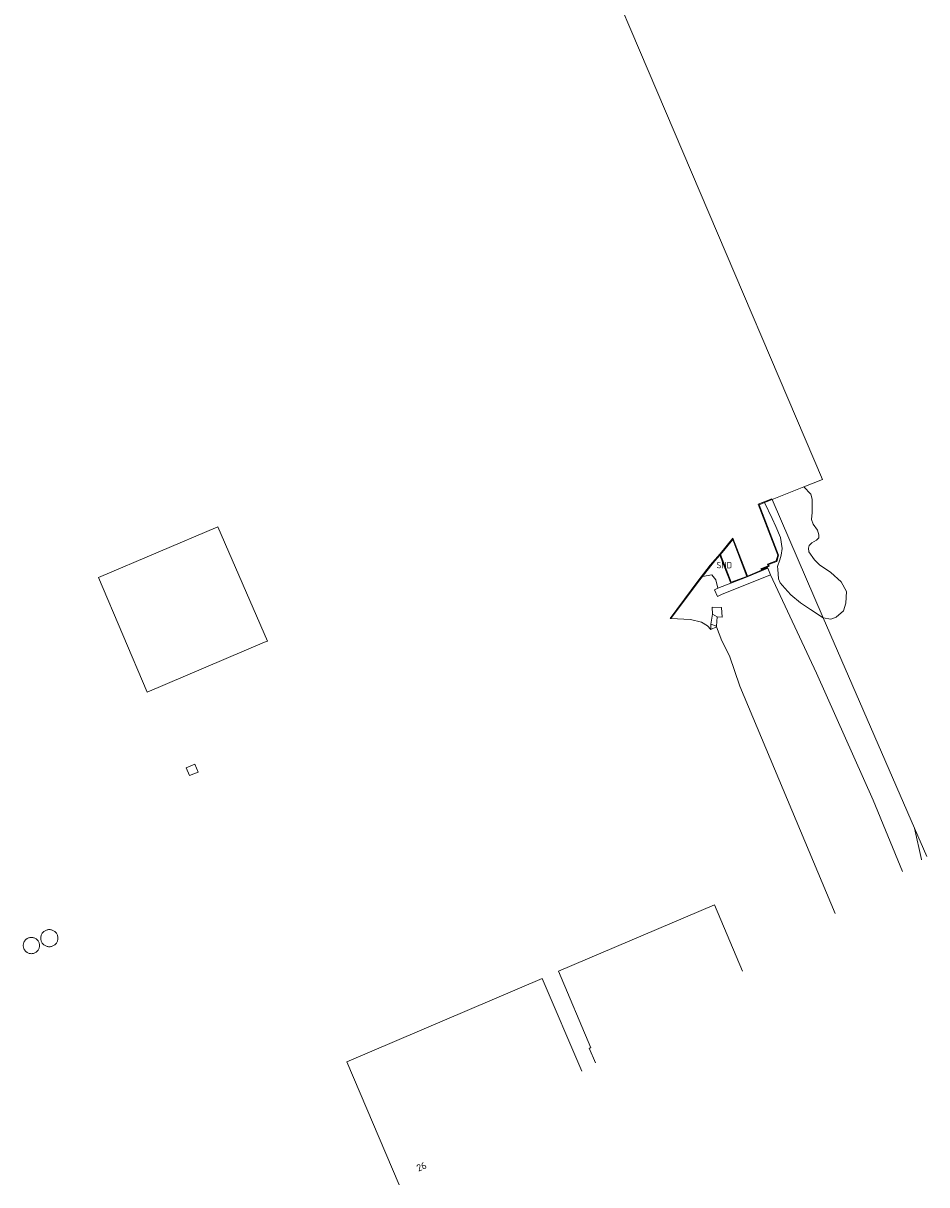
# Model space of a CAD drawing. Header units: metres. Extents: x 207155 to 208055, y 377332 to 379032.
# Tile 10 of 59: x 207924 to 208055, y 377536 to 377704. Entities that reach past the tile are written whole.
import ezdxf
from ezdxf.enums import TextEntityAlignment as Align

# ---------------------------------------------------------------- set-up
doc = ezdxf.new("R2010")
doc.units = ezdxf.units.M
for name, color, linetype, lineweight in [('GB', 1, 'Continuous', 25), ('GKL', 52, 'Continuous', 25), ('GMV', 7, 'Continuous', 25), ('GP1', 7, 'Continuous', 25), ('LSHD', 34, 'Continuous', 25)]:
    doc.layers.add(name, color=color, linetype=linetype, lineweight=lineweight)
doc.layers.add('NAR', color=7, linetype='Continuous')
doc.layers.add('SHD', color=7, linetype='Continuous')
doc.styles.add('ISO', font='isocpeur.ttf', dxfattribs={"height": 1})

msp = doc.modelspace()

# ---------------------------------------------------------------- linework, layer by layer
at = {"layer": 'GB', "linetype": 'Continuous', "lineweight": 13}
for points in [[(208001.438, 377567.345), (208024.003, 377576.943)], [(208024.003, 377576.943), (208028.071, 377567.385)], [(208006.123, 377556.291), (208001.438, 377567.345)], [(207970.808, 377554.247), (207999.065, 377566.307)], [(207999.065, 377566.307), (208004.789, 377552.898)], [(208005.868, 377556.235), (208006.123, 377556.291)], [(208006.767, 377554.129), (208005.868, 377556.235)], [(207978.394, 377536.474), (207970.808, 377554.247)]]:
    msp.add_lwpolyline(points, dxfattribs=at)
at = {"layer": 'GKL', "linetype": 'Continuous', "lineweight": 13}
for points in [[(208024.275, 377617.181), (208025.067, 377615.159)], [(208025.067, 377615.159), (208026.178, 377612.948)], [(208026.178, 377612.948), (208027.681, 377608.575)], [(208027.681, 377608.575), (208041.435, 377575.7)]]:
    msp.add_lwpolyline(points, dxfattribs=at)
at = {"layer": 'GMV', "linetype": 'Continuous', "lineweight": 13}
for points in [[(208039.607, 377638.465), (208001.702, 377727.395)], [(208039.607, 377638.465), (208036.908, 377637.397)], [(208036.908, 377637.397), (208032.336, 377635.587)], [(208036.908, 377637.397), (208037.924, 377636.351), (208038.117, 377635.611), (208038.128, 377634.879), (208038.117, 377633.69), (208038.023, 377632.689), (208038.264, 377631.992), (208038.909, 377631.138), (208039.105, 377630.443), (208039.085, 377630.032), (208038.748, 377629.683), (208038.09, 377629.302), (208037.706, 377628.909), (208037.597, 377628.549), (208037.662, 377627.997), (208038.476, 377626.861), (208039.174, 377626.142), (208040.811, 377625.012), (208042.301, 377623.66), (208043.102, 377622.251), (208043.022, 377620.563), (208042.65, 377619.483), (208041.601, 377618.573), (208040.81, 377618.291), (208039.705, 377618.483)], [(208030.318, 377634.88), (208032.297, 377635.679)], [(208033.157, 377627.518), (208030.318, 377634.88)], [(208031.212, 377635.133), (208030.447, 377634.824), (208033.262, 377627.523), (208033.013, 377626.621), (208031.793, 377626.177), (208031.901, 377625.919), (208030.83, 377625.505), (208030.881, 377625.382), (208031.688, 377625.718), (208031.726, 377625.626)], [(208031.212, 377635.133), (208032.336, 377635.587)], [(208039.705, 377618.483), (208037.88, 377619.672), (208036.457, 377620.612), (208035.044, 377621.781), (208034.172, 377622.74), (208033.52, 377623.506), (208033.274, 377624.114), (208033.156, 377625.497), (208033.128, 377625.865), (208033.451, 377626.859), (208033.667, 377627.537), (208033.804, 377628.495), (208033.558, 377630.067), (208032.854, 377631.661), (208032.36, 377632.832), (208031.212, 377635.133)], [(208032.336, 377635.587), (208032.297, 377635.679)], [(208039.705, 377618.483), (208032.336, 377635.587)], [(208024.819, 377627.737), (208026.67, 377630.003)], [(208028.676, 377624.462), (208026.43, 377623.617), (208024.859, 377627.634), (208026.64, 377629.802), (208028.676, 377624.462)], [(208026.67, 377630.003), (208028.722, 377624.628)], [(208023.394, 377626.063), (208024.819, 377627.737)], [(208021.606, 377623.782), (208023.394, 377626.063)], [(208026.373, 377623.489), (208024.787, 377627.545), (208024.055, 377626.685), (208023.47, 377625.998), (208022.245, 377624.434)], [(208031.661, 377626.235), (208032.93, 377626.697)], [(208031.769, 377625.975), (208031.661, 377626.235)], [(208032.93, 377626.697), (208033.157, 377627.518)], [(208022.245, 377624.434), (208021.685, 377623.72), (208017.688, 377618.376)], [(208022.245, 377624.434), (208023.593, 377624.669), (208024.203, 377623.953), (208024.499, 377622.748)], [(208024.499, 377622.748), (208023.987, 377622.507), (208024.43, 377621.537), (208025.025, 377621.815), (208032.079, 377624.691)], [(208026.373, 377623.489), (208028.713, 377624.37), (208031.726, 377625.626)], [(208028.722, 377624.628), (208028.77, 377624.502)], [(208028.77, 377624.502), (208030.788, 377625.343)], [(208030.698, 377625.561), (208031.769, 377625.975)], [(208030.788, 377625.343), (208030.698, 377625.561)], [(208031.726, 377625.626), (208032.079, 377624.691)], [(208032.079, 377624.691), (208038.767, 377610.455), (208046.965, 377592.093), (208051.181, 377581.764)], [(208017.564, 377618.376), (208021.606, 377623.782)], [(208026.373, 377623.489), (208024.499, 377622.748)], [(208024.379, 377618.618), (208025.095, 377618.569), (208025.037, 377619.975), (208023.685, 377620.007), (208023.73, 377618.997)], [(208017.688, 377618.376), (208017.564, 377618.376)], [(208017.688, 377618.376), (208020.507, 377618.241)], [(208022.136, 377617.849), (208020.507, 377618.241)], [(208022.973, 377617.299), (208022.136, 377617.849)], [(208023.73, 377618.997), (208023.485, 377617.531)], [(208024.379, 377618.618), (208023.73, 377618.997)], [(208024.379, 377618.618), (208024.275, 377617.236)], [(208039.705, 377618.483), (208052.934, 377588.043)], [(208022.973, 377617.299), (208023.457, 377616.793)], [(208023.485, 377617.531), (208023.457, 377616.793)], [(208023.457, 377616.793), (208024.275, 377617.181)], [(208023.485, 377617.531), (208024.275, 377617.236)], [(208024.275, 377617.236), (208024.275, 377617.181)], [(207948.833, 377597.284), (207947.579, 377596.776)], [(207947.579, 377596.776), (207948.034, 377595.653)], [(207948.034, 377595.653), (207949.288, 377596.16)], [(207949.288, 377596.16), (207948.833, 377597.284)], [(208052.934, 377588.043), (208054.709, 377583.959)], [(208052.934, 377588.043), (208053.932, 377583.521), (208053.947, 377583.485)], [(207928.947, 377571.708), (207928.98, 377571.811), (207929.003, 377571.917), (207929.017, 377572.025), (207929.022, 377572.133), (207929.017, 377572.242), (207929.003, 377572.349), (207928.98, 377572.455), (207928.947, 377572.559), (207928.905, 377572.659), (207928.855, 377572.755), (207928.797, 377572.847), (207928.731, 377572.933), (207928.658, 377573.013), (207928.578, 377573.086), (207928.491, 377573.152), (207928.4, 377573.211), (207928.304, 377573.261), (207928.203, 377573.302), (207928.1, 377573.335), (207927.994, 377573.358), (207927.886, 377573.373), (207927.778, 377573.377), (207927.669, 377573.373), (207927.562, 377573.358), (207927.456, 377573.335), (207927.352, 377573.302), (207927.252, 377573.261), (207927.156, 377573.211), (207927.064, 377573.152), (207926.978, 377573.086), (207926.898, 377573.013), (207926.825, 377572.933), (207926.759, 377572.847), (207926.7, 377572.755), (207926.65, 377572.659), (207926.609, 377572.559), (207926.576, 377572.455), (207926.553, 377572.349), (207926.538, 377572.242), (207926.534, 377572.133), (207926.538, 377572.025), (207926.553, 377571.917), (207926.576, 377571.811), (207926.609, 377571.708), (207926.65, 377571.607), (207926.7, 377571.511), (207926.759, 377571.42), (207926.825, 377571.333), (207926.898, 377571.253), (207926.978, 377571.18), (207927.064, 377571.114), (207927.156, 377571.056), (207927.252, 377571.006), (207927.352, 377570.964), (207927.456, 377570.931), (207927.562, 377570.908), (207927.669, 377570.894), (207927.778, 377570.889), (207927.886, 377570.894), (207927.994, 377570.908), (207928.1, 377570.931), (207928.203, 377570.964), (207928.304, 377571.006), (207928.4, 377571.056), (207928.491, 377571.114), (207928.578, 377571.18), (207928.658, 377571.253), (207928.731, 377571.333), (207928.797, 377571.42), (207928.855, 377571.511), (207928.905, 377571.607), (207928.947, 377571.708)], [(207925.077, 377569.896), (207925.18, 377569.892), (207925.283, 377569.896), (207925.384, 377569.91), (207925.485, 377569.932), (207925.583, 377569.963), (207925.678, 377570.002), (207925.769, 377570.05), (207925.856, 377570.105), (207925.937, 377570.167), (207926.013, 377570.237), (207926.082, 377570.313), (207926.145, 377570.394), (207926.2, 377570.481), (207926.247, 377570.572), (207926.287, 377570.667), (207926.318, 377570.765), (207926.34, 377570.865), (207926.353, 377570.967), (207926.358, 377571.07), (207926.353, 377571.172), (207926.34, 377571.274), (207926.318, 377571.375), (207926.287, 377571.473), (207926.247, 377571.568), (207926.2, 377571.659), (207926.145, 377571.745), (207926.082, 377571.827), (207926.013, 377571.903), (207925.937, 377571.972), (207925.856, 377572.035), (207925.769, 377572.09), (207925.678, 377572.137), (207925.583, 377572.177), (207925.485, 377572.208), (207925.384, 377572.23), (207925.283, 377572.243), (207925.18, 377572.248), (207925.077, 377572.243), (207924.975, 377572.23), (207924.875, 377572.208), (207924.777, 377572.177), (207924.682, 377572.137), (207924.591, 377572.09), (207924.504, 377572.035), (207924.423, 377571.972), (207924.347, 377571.903), (207924.278, 377571.827), (207924.215, 377571.745), (207924.16, 377571.659), (207924.112, 377571.568), (207924.073, 377571.473), (207924.042, 377571.375), (207924.02, 377571.274), (207924.006, 377571.172), (207924.002, 377571.07), (207924.006, 377570.967), (207924.02, 377570.865), (207924.042, 377570.765), (207924.073, 377570.667), (207924.112, 377570.572), (207924.16, 377570.481), (207924.215, 377570.394), (207924.278, 377570.313), (207924.347, 377570.237), (207924.423, 377570.167), (207924.504, 377570.105), (207924.591, 377570.05), (207924.682, 377570.002), (207924.777, 377569.963), (207924.875, 377569.932), (207924.975, 377569.91), (207925.077, 377569.896)]]:
    msp.add_lwpolyline(points, dxfattribs=at)
at = {"layer": 'GP1', "linetype": 'Continuous', "lineweight": 13}
for points in [[(207934.89, 377624.284), (207952.176, 377631.617), (207959.317, 377615.104), (207958.908, 377614.931)], [(207941.91, 377607.725), (207934.89, 377624.284)], [(207958.908, 377614.931), (207941.91, 377607.725)]]:
    msp.add_lwpolyline(points, dxfattribs=at)
at = {"layer": 'LSHD', "linetype": 'Continuous', "lineweight": 13}
msp.add_lwpolyline([(208017.648, 377618.406), (208021.645, 377623.75)], dxfattribs=at)

# ---------------------------------------------------------------- texts
at = {"layer": 'NAR', "linetype": 'Continuous', "lineweight": 13, "style": 'ISO'}
msp.add_text('26', height=1, rotation=23.1, dxfattribs=at).set_placement((207981.622, 377539.099), align=Align.MIDDLE_CENTER)
at = {"layer": 'SHD', "linetype": 'Continuous', "lineweight": 13, "style": 'ISO'}
msp.add_text('SHD', height=0.9, dxfattribs=at).set_placement((208025.413, 377626.081), align=Align.MIDDLE_CENTER)

doc.saveas('drawing.dxf')
